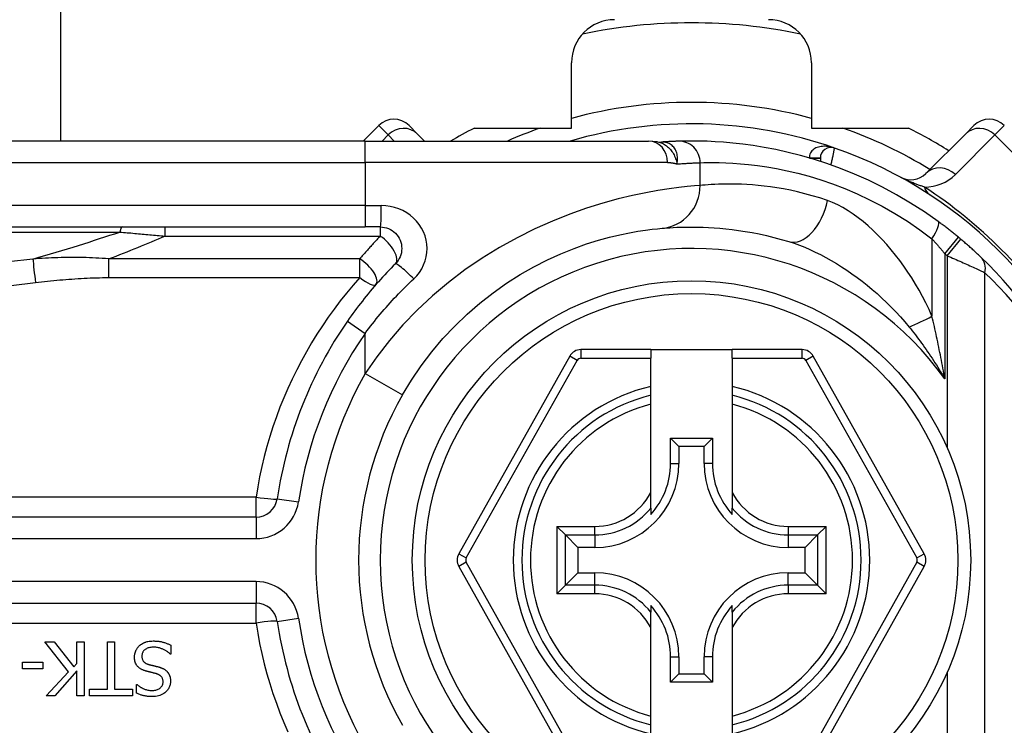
# Model space of a CAD drawing. Header units: inches. Extents: x 0 to 80.3, y -11 to 43.1.
# Tile 35 of 74: x 4.1 to 5, y 28.4 to 29. Entities that reach past the tile are written whole.
import ezdxf

# ---------------------------------------------------------------- set-up
doc = ezdxf.new("R2010")
doc.units = ezdxf.units.IN
doc.header["$MEASUREMENT"] = 0
doc.layers.add('Visible Edges(ANSI)', color=7, linetype='Continuous', lineweight=25)
doc.layers.add('Visible Tangent Edges(ANSI)', color=7, linetype='Continuous', lineweight=25)

msp = doc.modelspace()

# ---------------------------------------------------------------- linework, layer by layer
at = {"layer": 'Visible Edges(ANSI)'}
for p, q in [((4.09985, 31.95149), (4.09985, 28.90375)), ((4.56814, 28.91556), (4.56814, 28.97552)), ((4.78814, 28.97552), (4.78814, 28.91556)), ((4.3914, 28.91798), (4.37716, 28.90375)), ((4.41924, 28.91798), (4.42705, 28.91017)), ((4.92922, 28.91017), (4.93704, 28.91798)), ((4.43347, 28.90375), (4.42705, 28.91017)), ((4.47909, 28.91556), (4.56814, 28.91556)), ((4.78814, 28.91556), (4.87718, 28.91556)), ((4.92922, 28.91017), (4.89302, 28.87396)), ((4.379, 28.90375), (3.7057, 28.90375)), ((4.379, 28.90375), (4.63886, 28.90375)), ((4.64694, 28.90303), (4.63886, 28.90375)), ((4.64694, 28.90303), (4.65067, 28.90277)), ((4.65145, 28.90282), (4.65066, 28.90277)), ((4.79625, 28.88805), (4.79625, 28.88512)), ((3.7057, 28.82501), (4.379, 28.82501)), ((4.39287, 28.82501), (4.379, 28.82501)), ((4.64073, 28.71271), (4.57678, 28.71271)), ((4.64073, 28.71271), (4.64073, 28.70484)), ((4.64073, 28.71271), (4.71554, 28.71271)), ((4.77949, 28.71271), (4.71554, 28.71271)), ((4.71554, 28.70484), (4.71554, 28.71271)), ((4.56648, 28.70669), (4.46485, 28.52567)), ((4.64073, 28.67893), (4.64073, 28.70484)), ((4.71554, 28.70484), (4.71554, 28.67893)), ((4.89143, 28.52567), (4.78979, 28.70669)), ((4.64073, 28.67083), (4.64073, 28.67893)), ((4.71554, 28.67893), (4.71554, 28.67083)), ((4.64073, 28.66271), (4.64073, 28.67083)), ((4.71554, 28.67083), (4.71554, 28.66271)), ((4.64073, 28.58173), (4.64073, 28.66271)), ((4.71554, 28.66271), (4.71554, 28.58173)), ((4.65899, 28.63155), (4.69728, 28.63155)), ((4.65899, 28.63155), (4.66657, 28.62397)), ((4.65899, 28.60847), (4.65899, 28.63155)), ((4.69728, 28.63155), (4.6897, 28.62397)), ((4.69728, 28.63155), (4.69728, 28.60847)), ((4.6897, 28.62397), (4.66657, 28.62397)), ((4.66657, 28.62397), (4.66657, 28.60847)), ((4.6897, 28.60847), (4.6897, 28.62397)), ((4.64073, 28.56745), (4.64073, 28.58173)), ((4.71554, 28.58173), (4.71554, 28.56745)), ((4.64073, 28.56745), (4.64073, 28.56154)), ((4.71554, 28.56154), (4.71554, 28.56745)), ((4.27894, 28.55925), (3.50885, 28.55925)), ((4.56262, 28.54288), (4.55478, 28.55072)), ((4.80149, 28.55072), (4.79365, 28.54288)), ((4.56262, 28.54288), (4.57405, 28.53145)), ((4.79365, 28.54288), (4.78222, 28.53145)), ((4.58955, 28.53145), (4.57405, 28.53145)), ((4.57405, 28.53145), (4.57405, 28.50832)), ((4.78222, 28.53145), (4.76672, 28.53145)), ((4.78222, 28.50832), (4.78222, 28.53145)), ((4.46484, 28.51411), (4.56648, 28.33292)), ((4.78979, 28.33292), (4.89143, 28.51411)), ((4.56262, 28.49689), (4.57405, 28.50832)), ((4.57405, 28.50832), (4.58955, 28.50832)), ((4.76672, 28.50832), (4.78222, 28.50832)), ((4.79365, 28.49689), (4.78222, 28.50832)), ((4.55478, 28.48905), (4.56262, 28.49689)), ((4.79365, 28.49689), (4.80149, 28.48905)), ((3.50885, 28.48053), (4.27894, 28.48053)), ((4.64073, 28.47823), (4.64073, 28.47232)), ((4.71554, 28.47232), (4.71554, 28.47823)), ((4.64073, 28.45804), (4.64073, 28.47232)), ((4.71554, 28.47232), (4.71554, 28.45804)), ((4.64073, 28.37707), (4.64073, 28.45804)), ((4.71554, 28.45804), (4.71554, 28.37707)), ((4.10701, 28.41767), (4.08544, 28.4449)), ((4.08544, 28.4449), (4.09393, 28.4449)), ((4.09393, 28.4449), (4.11192, 28.42201)), ((4.11479, 28.4449), (4.12133, 28.4449)), ((4.11479, 28.42524), (4.11479, 28.4449)), ((4.12133, 28.4449), (4.12133, 28.39569)), ((4.14282, 28.40151), (4.14282, 28.4449)), ((4.14282, 28.4449), (4.14936, 28.4449)), ((4.14936, 28.4449), (4.14936, 28.40151)), ((4.20097, 28.44195), (4.20097, 28.43374)), ((4.20097, 28.43374), (4.20049, 28.43374)), ((4.65899, 28.40822), (4.65899, 28.4313)), ((4.66657, 28.4313), (4.66657, 28.4158)), ((4.6897, 28.4158), (4.6897, 28.4313)), ((4.69728, 28.4313), (4.69728, 28.40822)), ((4.0649, 28.42038), (4.0649, 28.42636)), ((4.0649, 28.42636), (4.08352, 28.42636)), ((4.08352, 28.42636), (4.08352, 28.42038)), ((4.11192, 28.42201), (4.11479, 28.42524)), ((4.08352, 28.42038), (4.0649, 28.42038)), ((4.08663, 28.39569), (4.10701, 28.41767)), ((4.11479, 28.4183), (4.09461, 28.39569)), ((4.11479, 28.39569), (4.11479, 28.4183)), ((4.65899, 28.40822), (4.66657, 28.4158)), ((4.66657, 28.4158), (4.6897, 28.4158)), ((4.69728, 28.40822), (4.6897, 28.4158)), ((4.16942, 28.39801), (4.16942, 28.40582)), ((4.16942, 28.40582), (4.1699, 28.40582)), ((4.69728, 28.40822), (4.65899, 28.40822)), ((4.09461, 28.39569), (4.08663, 28.39569)), ((4.12133, 28.39569), (4.11479, 28.39569)), ((4.12631, 28.39569), (4.12631, 28.40151)), ((4.12631, 28.40151), (4.14282, 28.40151)), ((4.16587, 28.39569), (4.12631, 28.39569)), ((4.14936, 28.40151), (4.16587, 28.40151)), ((4.16587, 28.40151), (4.16587, 28.39569)), ((4.64073, 28.36894), (4.64073, 28.37707)), ((4.71554, 28.37707), (4.71554, 28.36894)), ((4.64073, 28.36084), (4.64073, 28.36894)), ((4.71554, 28.36894), (4.71554, 28.36084))]:
    msp.add_line(p, q, dxfattribs=at)
at = {"layer": 'Visible Edges(ANSI)', "flags": 128}
for points in [[(4.66624, 28.90356), (4.66577, 28.90355), (4.66529, 28.90353), (4.6648, 28.90351), (4.6643, 28.9035), (4.66378, 28.90348), (4.66325, 28.90346), (4.6627, 28.90344), (4.66214, 28.90341), (4.66157, 28.90339), (4.66099, 28.90336), (4.66039, 28.90334), (4.65978, 28.90331), (4.65916, 28.90328), (4.65852, 28.90325), (4.65787, 28.90321), (4.65721, 28.90318), (4.65653, 28.90314), (4.65585, 28.9031), (4.65515, 28.90306), (4.65443, 28.90301), (4.65371, 28.90297), (4.65297, 28.90292), (4.65222, 28.90287), (4.65145, 28.90282)], [(4.9043, 28.83004), (4.89175, 28.83881), (4.87901, 28.84698), (4.86614, 28.85454), (4.85322, 28.86148), (4.84031, 28.8678), (4.82747, 28.87351), (4.81478, 28.87859), (4.8023, 28.88309), (4.79008, 28.88703), (4.77817, 28.89046), (4.76663, 28.89339), (4.7555, 28.89586), (4.74483, 28.89791), (4.73468, 28.89956), (4.72508, 28.90087), (4.71604, 28.90189), (4.70758, 28.90264), (4.69973, 28.90316), (4.69249, 28.9035), (4.6859, 28.90368), (4.67996, 28.90374), (4.6747, 28.90373), (4.67012, 28.90366), (4.66624, 28.90356)], [(4.92287, 28.81561), (4.9221, 28.81624), (4.92134, 28.81687), (4.92057, 28.8175), (4.91981, 28.81812), (4.91904, 28.81874), (4.91827, 28.81936), (4.9175, 28.81998), (4.91672, 28.82059), (4.91595, 28.8212), (4.91518, 28.82181), (4.9144, 28.82242), (4.91363, 28.82302), (4.91285, 28.82363), (4.91207, 28.82422), (4.9113, 28.82482), (4.91052, 28.82541), (4.90974, 28.826), (4.90896, 28.82659), (4.90818, 28.82717), (4.90741, 28.82775), (4.90663, 28.82833), (4.90585, 28.82891), (4.90508, 28.82948), (4.9043, 28.83004)], [(4.39287, 28.82501), (4.39479, 28.82491), (4.3967, 28.82462), (4.39857, 28.82414), (4.40038, 28.82349), (4.40212, 28.82267), (4.40378, 28.82168), (4.40533, 28.82055), (4.40677, 28.81926), (4.40806, 28.81784), (4.40921, 28.81629), (4.4102, 28.81463), (4.41102, 28.81288), (4.41168, 28.81106), (4.41216, 28.80918), (4.41246, 28.80727), (4.41256, 28.80534), (4.41246, 28.80341), (4.41218, 28.80149), (4.41171, 28.79961), (4.41106, 28.79779), (4.41023, 28.79604), (4.40924, 28.79438), (4.40808, 28.79282), (4.40679, 28.7914)], [(4.41319, 28.67121), (4.42143, 28.6848), (4.43038, 28.69796), (4.43999, 28.71064), (4.45024, 28.72276), (4.46105, 28.73428), (4.47236, 28.74516), (4.4841, 28.75536), (4.4962, 28.76483), (4.50858, 28.77352), (4.52113, 28.78141), (4.53371, 28.78853), (4.54621, 28.79488), (4.55851, 28.80048), (4.57047, 28.80533), (4.58197, 28.80945), (4.59288, 28.81286), (4.60309, 28.81566), (4.61255, 28.81793), (4.62122, 28.81972), (4.62905, 28.82111), (4.636, 28.82215), (4.64203, 28.8229), (4.64709, 28.82344), (4.65114, 28.82381)], [(4.65114, 28.82381), (4.65331, 28.82399), (4.65573, 28.82418), (4.65842, 28.82437), (4.66137, 28.82454), (4.66458, 28.8247), (4.66803, 28.82484), (4.67173, 28.82494), (4.67567, 28.825), (4.67985, 28.825), (4.68427, 28.82495), (4.68891, 28.82482), (4.69377, 28.82461), (4.69885, 28.8243), (4.70415, 28.8239), (4.70966, 28.82337), (4.71538, 28.82272), (4.72131, 28.82193), (4.72742, 28.821), (4.73372, 28.8199), (4.74019, 28.81862), (4.74681, 28.81717), (4.75358, 28.81553), (4.76048, 28.81368), (4.76749, 28.81163)], [(4.94336, 28.79738), (4.94284, 28.79788), (4.94229, 28.79841), (4.9417, 28.79896), (4.94108, 28.79955), (4.94043, 28.80015), (4.93976, 28.80078), (4.93906, 28.80143), (4.93835, 28.80209), (4.93761, 28.80277), (4.93685, 28.80346), (4.93608, 28.80416), (4.93529, 28.80487), (4.93449, 28.8056), (4.93368, 28.80632), (4.93285, 28.80706), (4.93201, 28.8078), (4.93117, 28.80854), (4.93031, 28.80929), (4.92945, 28.81004), (4.92858, 28.81079), (4.9277, 28.81154), (4.92682, 28.81229), (4.92594, 28.81304), (4.92505, 28.81379)], [(4.40679, 28.7914), (4.40478, 28.78938), (4.40279, 28.78734), (4.40081, 28.78529), (4.39885, 28.78322), (4.3969, 28.78114), (4.39496, 28.77904), (4.39304, 28.77692), (4.39113, 28.77479), (4.38924, 28.77265), (4.38737, 28.77049), (4.38551, 28.76831), (4.38366, 28.76612), (4.38183, 28.76392), (4.38002, 28.7617), (4.37822, 28.75947), (4.37644, 28.75722), (4.37468, 28.75497), (4.37293, 28.75269), (4.37121, 28.75041), (4.3695, 28.74811), (4.3678, 28.74581), (4.36613, 28.74349), (4.36447, 28.74116), (4.36283, 28.73881)], [(4.16751, 28.43087), (4.16752, 28.43136), (4.16754, 28.43184), (4.16758, 28.43233), (4.16764, 28.43281), (4.16772, 28.43329), (4.16781, 28.43376), (4.16791, 28.43424), (4.16804, 28.4347), (4.16817, 28.43517), (4.16833, 28.43563), (4.16849, 28.43609), (4.16868, 28.43655), (4.16887, 28.437), (4.16908, 28.43744), (4.16931, 28.43787), (4.16955, 28.43829), (4.1698, 28.43871), (4.17007, 28.43911), (4.17035, 28.43951), (4.17065, 28.43989), (4.17096, 28.44027), (4.17129, 28.44063), (4.17162, 28.44098), (4.17198, 28.44132)], [(4.17198, 28.44132), (4.17228, 28.44158), (4.17258, 28.44184), (4.17289, 28.44209), (4.1732, 28.44234), (4.17352, 28.44257), (4.17385, 28.4428), (4.17418, 28.44302), (4.17451, 28.44323), (4.17485, 28.44344), (4.17519, 28.44363), (4.17554, 28.44382), (4.1759, 28.444), (4.17626, 28.44417), (4.17662, 28.44434), (4.17699, 28.44449), (4.17736, 28.44464), (4.17781, 28.44481), (4.17838, 28.44499), (4.17908, 28.44518), (4.17992, 28.44536), (4.1809, 28.44553), (4.18204, 28.44566), (4.18334, 28.44575), (4.18482, 28.44578)], [(4.1853, 28.44012), (4.1844, 28.4401), (4.1835, 28.44005), (4.1826, 28.43996), (4.1817, 28.43982), (4.18082, 28.43963), (4.17996, 28.43938), (4.17916, 28.43908), (4.17846, 28.43875), (4.17786, 28.43841), (4.17735, 28.43806), (4.17691, 28.43771), (4.17653, 28.43736), (4.17618, 28.437), (4.17586, 28.43662), (4.17557, 28.43621), (4.1753, 28.43579), (4.17507, 28.43534), (4.17486, 28.43488), (4.17469, 28.4344), (4.17456, 28.43391), (4.17445, 28.43342), (4.17438, 28.43292), (4.17434, 28.43241), (4.17433, 28.4319)], [(4.18482, 28.44578), (4.18551, 28.44578), (4.18621, 28.44576), (4.18691, 28.44574), (4.18762, 28.4457), (4.18833, 28.44565), (4.18904, 28.44558), (4.18975, 28.4455), (4.19046, 28.44541), (4.19116, 28.4453), (4.19186, 28.44517), (4.19255, 28.44502), (4.19322, 28.44486), (4.19389, 28.44467), (4.19455, 28.44447), (4.19521, 28.44426), (4.19586, 28.44404), (4.19651, 28.44381), (4.19716, 28.44358), (4.19781, 28.44333), (4.19845, 28.44307), (4.19909, 28.44281), (4.19972, 28.44253), (4.20035, 28.44225), (4.20097, 28.44195)], [(4.20049, 28.43374), (4.20002, 28.43417), (4.19954, 28.43459), (4.19905, 28.43499), (4.19855, 28.43538), (4.19804, 28.43575), (4.19752, 28.43611), (4.197, 28.43646), (4.19646, 28.43679), (4.19592, 28.43711), (4.19536, 28.43742), (4.1948, 28.43771), (4.19423, 28.43798), (4.19365, 28.43824), (4.19305, 28.43849), (4.19243, 28.43874), (4.19177, 28.43897), (4.19107, 28.4392), (4.19033, 28.43942), (4.18956, 28.43961), (4.18876, 28.43978), (4.18793, 28.43992), (4.18708, 28.44003), (4.1862, 28.4401), (4.1853, 28.44012)], [(4.17728, 28.41846), (4.17675, 28.41863), (4.17623, 28.41881), (4.17571, 28.41901), (4.1752, 28.41922), (4.17469, 28.41944), (4.17419, 28.41969), (4.17369, 28.41994), (4.17321, 28.42022), (4.17274, 28.42051), (4.17229, 28.42082), (4.17185, 28.42115), (4.17139, 28.42152), (4.17091, 28.42197), (4.17041, 28.42249), (4.16991, 28.42309), (4.16942, 28.42379), (4.16895, 28.42457), (4.16855, 28.42541), (4.16822, 28.42628), (4.16795, 28.42717), (4.16775, 28.42808), (4.16761, 28.429), (4.16753, 28.42993), (4.16751, 28.43087)], [(4.17433, 28.4319), (4.17435, 28.43129), (4.1744, 28.43067), (4.17449, 28.43006), (4.17463, 28.42946), (4.17481, 28.42887), (4.17505, 28.42831), (4.1753, 28.42782), (4.17557, 28.4274), (4.17585, 28.42704), (4.17611, 28.42674), (4.17636, 28.42649), (4.17662, 28.42626), (4.1769, 28.42603), (4.17718, 28.42583), (4.17747, 28.42563), (4.17777, 28.42545), (4.17808, 28.42528), (4.1784, 28.42512), (4.17872, 28.42497), (4.17905, 28.42483), (4.17938, 28.4247), (4.17972, 28.42458), (4.18005, 28.42447), (4.18039, 28.42437)], [(4.18039, 28.42437), (4.18076, 28.42426), (4.18111, 28.42417), (4.18144, 28.42408), (4.18175, 28.424), (4.18205, 28.42392), (4.18234, 28.42384), (4.18262, 28.42377), (4.1829, 28.4237), (4.18318, 28.42363), (4.18346, 28.42356), (4.18375, 28.42349), (4.18404, 28.42342), (4.18435, 28.42335), (4.18466, 28.42327), (4.185, 28.42319), (4.18536, 28.4231), (4.18574, 28.42301), (4.18614, 28.42291), (4.18658, 28.42281), (4.18704, 28.42269), (4.18754, 28.42257), (4.18808, 28.42244), (4.18866, 28.42229), (4.18928, 28.42213)], [(4.18928, 28.42213), (4.18957, 28.42205), (4.18986, 28.42197), (4.19015, 28.42189), (4.19043, 28.4218), (4.19072, 28.42171), (4.191, 28.42162), (4.19129, 28.42152), (4.19157, 28.42142), (4.19185, 28.42131), (4.19213, 28.42121), (4.19241, 28.42109), (4.19269, 28.42098), (4.19296, 28.42086), (4.19323, 28.42074), (4.1935, 28.42061), (4.19377, 28.42048), (4.19405, 28.42033), (4.1944, 28.42014), (4.19481, 28.4199), (4.19527, 28.41961), (4.19577, 28.41925), (4.1963, 28.41883), (4.19685, 28.41835), (4.19742, 28.41779)], [(4.18737, 28.41587), (4.18691, 28.41599), (4.18646, 28.41611), (4.18601, 28.41623), (4.18556, 28.41634), (4.18512, 28.41646), (4.18467, 28.41657), (4.18423, 28.41667), (4.1838, 28.41678), (4.18337, 28.41689), (4.18294, 28.41699), (4.18251, 28.41709), (4.18209, 28.4172), (4.18167, 28.4173), (4.18125, 28.4174), (4.18084, 28.4175), (4.18043, 28.41761), (4.18002, 28.41771), (4.17962, 28.41781), (4.17922, 28.41792), (4.17883, 28.41802), (4.17843, 28.41813), (4.17805, 28.41824), (4.17766, 28.41835), (4.17728, 28.41846)], [(4.19379, 28.40821), (4.19378, 28.40881), (4.19373, 28.4094), (4.19364, 28.40999), (4.19351, 28.41057), (4.19333, 28.41114), (4.19311, 28.41169), (4.19286, 28.41217), (4.19259, 28.4126), (4.19232, 28.41297), (4.19204, 28.41329), (4.19177, 28.41356), (4.19148, 28.41382), (4.19119, 28.41407), (4.19088, 28.4143), (4.19056, 28.41451), (4.19023, 28.41471), (4.1899, 28.4149), (4.18955, 28.41507), (4.1892, 28.41524), (4.18884, 28.41539), (4.18848, 28.41552), (4.18811, 28.41565), (4.18774, 28.41577), (4.18737, 28.41587)], [(4.19742, 28.41779), (4.19762, 28.41756), (4.19782, 28.41734), (4.198, 28.4171), (4.19818, 28.41687), (4.19836, 28.41663), (4.19853, 28.41639), (4.19869, 28.41614), (4.19884, 28.41589), (4.19899, 28.41563), (4.19913, 28.41537), (4.19927, 28.41511), (4.1994, 28.41484), (4.19952, 28.41457), (4.19964, 28.4143), (4.19975, 28.41402), (4.19986, 28.41371), (4.19999, 28.41334), (4.20012, 28.41291), (4.20024, 28.41242), (4.20036, 28.41185), (4.20046, 28.41122), (4.20054, 28.41052), (4.20059, 28.40974), (4.20061, 28.40889)], [(4.1699, 28.40582), (4.17026, 28.4055), (4.17064, 28.40519), (4.17102, 28.40489), (4.17141, 28.4046), (4.17181, 28.40432), (4.17221, 28.40405), (4.17262, 28.40378), (4.17304, 28.40353), (4.17347, 28.40329), (4.17389, 28.40305), (4.17433, 28.40283), (4.17476, 28.40261), (4.1752, 28.4024), (4.17565, 28.4022), (4.17614, 28.40198), (4.17672, 28.40175), (4.17739, 28.4015), (4.17815, 28.40126), (4.17898, 28.40104), (4.17989, 28.40084), (4.18081, 28.40068), (4.18174, 28.40057), (4.18268, 28.4005), (4.18362, 28.40048)], [(4.18362, 28.40048), (4.18447, 28.4005), (4.18533, 28.40056), (4.18618, 28.40067), (4.18701, 28.40083), (4.18784, 28.40104), (4.18864, 28.40132), (4.18939, 28.40164), (4.19005, 28.40199), (4.19061, 28.40235), (4.1911, 28.4027), (4.1915, 28.40304), (4.19184, 28.40336), (4.19215, 28.40369), (4.19243, 28.40403), (4.19269, 28.40439), (4.19292, 28.40477), (4.19313, 28.40517), (4.19331, 28.40558), (4.19346, 28.406), (4.19358, 28.40643), (4.19368, 28.40687), (4.19374, 28.40732), (4.19378, 28.40776), (4.19379, 28.40821)], [(4.20061, 28.40889), (4.20059, 28.40809), (4.20052, 28.40729), (4.20041, 28.40651), (4.20025, 28.40573), (4.20004, 28.40496), (4.19979, 28.40421), (4.19948, 28.40346), (4.19912, 28.40275), (4.19872, 28.40206), (4.19827, 28.40139), (4.19779, 28.40076), (4.19727, 28.40015), (4.1967, 28.39956), (4.19604, 28.39894), (4.19525, 28.39829), (4.19435, 28.39764), (4.19331, 28.39701), (4.19213, 28.39641), (4.19085, 28.3959), (4.18954, 28.39549), (4.18819, 28.39518), (4.18682, 28.39497), (4.18544, 28.39485), (4.18406, 28.39481)], [(4.18406, 28.39481), (4.18349, 28.39482), (4.18292, 28.39483), (4.18236, 28.39485), (4.18179, 28.39488), (4.18122, 28.39491), (4.18066, 28.39496), (4.18009, 28.39501), (4.17953, 28.39508), (4.17896, 28.39515), (4.1784, 28.39523), (4.17784, 28.39532), (4.17728, 28.39542), (4.17673, 28.39553), (4.17617, 28.39565), (4.1756, 28.39578), (4.17499, 28.39594), (4.17437, 28.39611), (4.17371, 28.3963), (4.17304, 28.39652), (4.17234, 28.39676), (4.17163, 28.39703), (4.17091, 28.39733), (4.17017, 28.39765), (4.16942, 28.39801)]]:
    msp.add_lwpolyline(points, dxfattribs=at)
at = {"layer": 'Visible Edges(ANSI)'}
msp.add_circle((4.67814, 28.51989), 0.25591, dxfattribs=at)
for centre, radius, start, end in [((4.60751, 28.97552), 0.03937, 90, 180), ((4.67814, 28.51989), 0.49213, 78.27724, 101.72276), ((4.74877, 28.97552), 0.03937, 0, 90), ((4.40532, 28.90406), 0.01969, 45, 135), ((4.67814, 28.51989), 0.39961, 70.83542, 106.1388), ((4.95096, 28.90406), 0.01969, 45, 135), ((4.67814, 28.51989), 0.44291, 116.70485, 119.92643), ((4.67814, 28.51989), 0.44291, 57.83959, 63.29515), ((4.80609, 28.88805), 0.00984, 70.83542, 180), ((4.67814, 28.51989), 0.39961, 16.35177, 70.83542), ((4.8791, 28.88788), 0.01969, 241.3611, 315), ((4.67814, 28.51989), 0.38386, 49.96591, 50.39026), ((4.67814, 28.51989), 0.38386, 313.70441, 46.29559), ((4.67814, 28.51989), 0.38386, 145.22676, 171.58673), ((4.57678, 28.7009), 0.01181, 90, 150.68681), ((4.77949, 28.7009), 0.01181, 29.31319, 90), ((4.67814, 28.51989), 0.30512, 150.26789, 209.73211), ((4.67814, 28.51989), 0.15551, 103.91643, 256.08357), ((4.67814, 28.51989), 0.15551, 283.91643, 76.08357), ((4.58955, 28.60847), 0.07702, 270, 0), ((4.58955, 28.60847), 0.06944, 317.48259, 0), ((4.76672, 28.60847), 0.07702, 180, 270), ((4.76672, 28.60847), 0.06944, 180, 222.51741), ((4.27894, 28.57893), 0.01969, 270, 351.58673), ((4.47514, 28.51988), 0.01181, 150.68681, 209.29123), ((4.88113, 28.51988), 0.01181, 330.70877, 29.31319), ((4.58955, 28.4313), 0.07702, 0, 90), ((4.76672, 28.4313), 0.07702, 90, 180), ((4.27894, 28.46084), 0.01969, 8.41327, 90), ((4.58955, 28.4313), 0.06944, 0, 42.51741), ((4.76672, 28.4313), 0.06944, 137.48259, 180), ((4.67814, 28.51989), 0.38386, 188.41327, 214.77324), ((4.67814, 28.51989), 0.39961, 253.8612, 343.64823)]:
    msp.add_arc(centre, radius, start, end, dxfattribs=at)
at = {"layer": 'Visible Tangent Edges(ANSI)'}
for p, q in [((4.40008, 28.9093), (4.3914, 28.91798)), ((4.96488, 28.91798), (4.95619, 28.9093)), ((4.39452, 28.90375), (4.40008, 28.9093)), ((4.40008, 28.9093), (4.40563, 28.90375)), ((4.91999, 28.87309), (4.95619, 28.9093)), ((4.95619, 28.9093), (5.06755, 28.79794)), ((4.379, 28.88406), (4.379, 28.90375)), ((4.65165, 28.90282), (4.65145, 28.90282)), ((3.7057, 28.88406), (4.379, 28.88406)), ((4.65619, 28.88406), (4.379, 28.88406)), ((4.379, 28.88406), (4.379, 28.84469)), ((4.68604, 28.86302), (4.68604, 28.88389)), ((4.7864, 28.88816), (4.79625, 28.88811)), ((4.79625, 28.88805), (4.78678, 28.88805)), ((4.379, 28.84469), (3.7057, 28.84469)), ((4.379, 28.84469), (4.379, 28.82501)), ((4.379, 28.84469), (4.3938, 28.84469)), ((3.70337, 28.82041), (4.15408, 28.82041)), ((4.19541, 28.82501), (4.19541, 28.81666)), ((4.39287, 28.82501), (4.39287, 28.81666)), ((4.19541, 28.81666), (4.39287, 28.81666)), ((4.89857, 28.81414), (4.89857, 28.74326)), ((4.91032, 28.80045), (4.92287, 28.81561)), ((4.91239, 28.79872), (4.92505, 28.81379)), ((4.91032, 28.80045), (4.91032, 28.68591)), ((4.14379, 28.79578), (4.14379, 28.77868)), ((4.3741, 28.79578), (4.14379, 28.79578)), ((4.3741, 28.77868), (4.3741, 28.79578)), ((4.91239, 28.79872), (4.91239, 28.62291)), ((4.94713, 28.25662), (4.94713, 28.78315)), ((4.14379, 28.77868), (4.3741, 28.77868)), ((4.36283, 28.73881), (4.379, 28.72759)), ((4.379, 28.69073), (4.379, 28.72759)), ((4.57678, 28.71271), (4.57678, 28.70484)), ((4.77949, 28.70484), (4.77949, 28.71271)), ((4.47171, 28.52181), (4.57335, 28.70283)), ((4.57335, 28.70283), (4.56648, 28.70669)), ((4.57678, 28.70484), (4.64073, 28.70484)), ((4.71554, 28.70484), (4.77949, 28.70484)), ((4.78979, 28.70669), (4.78292, 28.70283)), ((4.78292, 28.70283), (4.88456, 28.52181)), ((4.379, 28.69073), (4.41319, 28.67121)), ((4.65899, 28.60847), (4.66657, 28.60847)), ((4.69728, 28.60847), (4.6897, 28.60847)), ((4.27894, 28.57754), (3.50885, 28.57754)), ((4.27894, 28.55925), (4.27894, 28.57754)), ((4.29841, 28.57605), (4.31788, 28.57317)), ((4.27894, 28.55925), (4.27894, 28.53956)), ((4.55478, 28.55072), (4.58955, 28.55072)), ((4.55478, 28.55072), (4.55478, 28.48905)), ((4.58955, 28.54288), (4.58955, 28.55072)), ((4.76672, 28.55072), (4.80149, 28.55072)), ((4.76672, 28.55072), (4.76672, 28.54288)), ((4.80149, 28.48905), (4.80149, 28.55072)), ((3.50885, 28.53956), (4.27894, 28.53956)), ((4.56262, 28.54288), (4.58955, 28.54288)), ((4.56262, 28.49689), (4.56262, 28.54288)), ((4.58955, 28.54288), (4.58955, 28.53145)), ((4.76672, 28.54288), (4.79365, 28.54288)), ((4.76672, 28.54288), (4.76672, 28.53145)), ((4.79365, 28.54288), (4.79365, 28.49689)), ((4.46485, 28.52567), (4.47171, 28.52181)), ((4.88456, 28.52181), (4.89143, 28.52567)), ((4.47171, 28.51796), (4.46484, 28.51411)), ((4.57335, 28.33677), (4.47171, 28.51796)), ((4.88456, 28.51796), (4.78292, 28.33677)), ((4.89143, 28.51411), (4.88456, 28.51796)), ((4.58955, 28.49689), (4.58955, 28.50832)), ((4.76672, 28.49689), (4.76672, 28.50832)), ((4.27894, 28.50021), (3.50885, 28.50021)), ((4.27894, 28.50021), (4.27894, 28.48053)), ((4.58955, 28.49689), (4.56262, 28.49689)), ((4.58955, 28.48905), (4.58955, 28.49689)), ((4.76672, 28.49689), (4.76672, 28.48905)), ((4.79365, 28.49689), (4.76672, 28.49689)), ((4.58955, 28.48905), (4.55478, 28.48905)), ((4.80149, 28.48905), (4.76672, 28.48905)), ((4.27894, 28.46223), (4.27894, 28.48053)), ((4.29841, 28.46372), (4.31788, 28.4666)), ((3.50885, 28.46223), (4.27894, 28.46223)), ((4.65899, 28.4313), (4.66657, 28.4313)), ((4.69728, 28.4313), (4.6897, 28.4313)), ((4.91239, 28.41686), (4.91239, 28.24105))]:
    msp.add_line(p, q, dxfattribs=at)
at = {"layer": 'Visible Tangent Edges(ANSI)', "flags": 128}
for points in [[(4.64694, 28.90303), (4.64806, 28.9028), (4.64915, 28.90249), (4.65023, 28.90213), (4.6513, 28.90169), (4.65234, 28.90119), (4.65336, 28.90063), (4.65434, 28.90001), (4.6553, 28.89933), (4.65622, 28.89859), (4.65711, 28.89781), (4.65796, 28.89696), (4.65877, 28.89608), (4.65953, 28.89514), (4.66025, 28.89416), (4.66092, 28.89314), (4.66155, 28.89209), (4.66212, 28.891), (4.66264, 28.88989), (4.66312, 28.88874), (4.66355, 28.88758), (4.66394, 28.88639), (4.66428, 28.88518), (4.66457, 28.88396), (4.66482, 28.88272)], [(4.66482, 28.88272), (4.6651, 28.88406), (4.66529, 28.88539), (4.66538, 28.8867), (4.66539, 28.888), (4.6653, 28.88927), (4.66514, 28.89052), (4.66489, 28.89174), (4.66456, 28.89291), (4.66415, 28.89404), (4.66367, 28.89512), (4.66311, 28.89615), (4.6625, 28.89711), (4.66182, 28.89802), (4.66109, 28.89885), (4.6603, 28.89962), (4.65946, 28.9003), (4.65858, 28.90092), (4.65767, 28.90144), (4.65672, 28.90189), (4.65574, 28.90225), (4.65474, 28.90253), (4.65372, 28.90271), (4.65269, 28.90281), (4.65165, 28.90282)], [(4.80932, 28.89735), (4.80812, 28.89774), (4.80689, 28.89808), (4.80566, 28.89836), (4.80441, 28.89859), (4.80315, 28.89877), (4.8019, 28.89888), (4.80065, 28.89894), (4.7994, 28.89893), (4.79815, 28.89885), (4.79692, 28.89871), (4.7957, 28.8985), (4.79451, 28.89821), (4.79336, 28.89785), (4.79224, 28.8974), (4.79117, 28.89687), (4.79017, 28.89624), (4.78924, 28.89553), (4.78841, 28.89472), (4.78769, 28.89382), (4.7871, 28.89283), (4.78667, 28.89175), (4.7864, 28.8906), (4.78631, 28.8894), (4.7864, 28.88816)], [(4.80609, 28.88179), (4.8063, 28.88278), (4.8065, 28.88376), (4.80671, 28.88474), (4.80691, 28.88571), (4.80711, 28.88666), (4.80731, 28.88759), (4.8075, 28.88851), (4.80768, 28.88939), (4.80786, 28.89025), (4.80803, 28.89108), (4.80819, 28.89187), (4.80835, 28.89262), (4.8085, 28.89333), (4.80863, 28.89399), (4.80876, 28.8946), (4.80887, 28.89516), (4.80897, 28.89566), (4.80906, 28.8961), (4.80914, 28.89647), (4.80921, 28.89678), (4.80926, 28.89703), (4.80929, 28.8972), (4.80931, 28.89731), (4.80932, 28.89735)], [(4.65619, 28.88406), (4.65657, 28.88406), (4.65695, 28.88405), (4.65733, 28.88404), (4.65771, 28.88402), (4.65808, 28.884), (4.65845, 28.88398), (4.65882, 28.88395), (4.65919, 28.88391), (4.65956, 28.88388), (4.65993, 28.88383), (4.66029, 28.88378), (4.66065, 28.88373), (4.66101, 28.88367), (4.66137, 28.88361), (4.66172, 28.88354), (4.66207, 28.88347), (4.66242, 28.8834), (4.66277, 28.88331), (4.66312, 28.88323), (4.66346, 28.88314), (4.66381, 28.88304), (4.66415, 28.88294), (4.66449, 28.88283), (4.66482, 28.88272)], [(4.66482, 28.88272), (4.66596, 28.88281), (4.66708, 28.8829), (4.66818, 28.88298), (4.66925, 28.88306), (4.6703, 28.88313), (4.67133, 28.8832), (4.67234, 28.88326), (4.67333, 28.88332), (4.67429, 28.88338), (4.67523, 28.88343), (4.67615, 28.88348), (4.67705, 28.88353), (4.67792, 28.88357), (4.67878, 28.88361), (4.6796, 28.88365), (4.68041, 28.88369), (4.6812, 28.88372), (4.68196, 28.88375), (4.68269, 28.88378), (4.68341, 28.8838), (4.6841, 28.88383), (4.68477, 28.88385), (4.68542, 28.88387), (4.68604, 28.88389)], [(4.68604, 28.88389), (4.68951, 28.88398), (4.69359, 28.88405), (4.69829, 28.88406), (4.70359, 28.884), (4.70948, 28.88382), (4.71594, 28.88351), (4.72295, 28.88301), (4.7305, 28.8823), (4.73857, 28.88133), (4.74714, 28.88009), (4.7562, 28.87852), (4.76573, 28.87658), (4.77566, 28.87423), (4.78597, 28.87145), (4.7966, 28.86821), (4.80751, 28.86446), (4.81865, 28.8602), (4.82998, 28.85537), (4.84144, 28.84996), (4.85297, 28.84396), (4.86451, 28.83737), (4.87599, 28.8302), (4.88737, 28.82246), (4.89857, 28.81414)], [(4.80277, 28.84927), (4.79573, 28.85159), (4.78881, 28.85368), (4.78202, 28.85553), (4.77538, 28.85717), (4.76889, 28.85861), (4.76257, 28.85985), (4.75643, 28.86091), (4.75049, 28.8618), (4.74475, 28.86253), (4.73922, 28.86312), (4.73391, 28.86358), (4.72881, 28.86393), (4.72393, 28.86416), (4.71927, 28.86431), (4.71484, 28.86437), (4.71065, 28.86436), (4.70669, 28.8643), (4.70298, 28.86419), (4.69952, 28.86404), (4.6963, 28.86386), (4.69334, 28.86366), (4.69065, 28.86345), (4.68821, 28.86323), (4.68604, 28.86302)], [(4.8917, 28.86157), (4.89097, 28.86181), (4.89023, 28.86206), (4.88948, 28.86232), (4.88872, 28.86259), (4.88795, 28.86286), (4.88716, 28.86314), (4.88637, 28.86343), (4.88557, 28.86373), (4.88476, 28.86403), (4.88394, 28.86434), (4.8831, 28.86466), (4.88226, 28.86499), (4.8814, 28.86533), (4.88052, 28.86568), (4.87963, 28.86604), (4.87873, 28.86642), (4.8778, 28.86681), (4.87684, 28.86722), (4.87586, 28.86764), (4.87485, 28.86809), (4.87379, 28.86857), (4.87266, 28.8691), (4.87141, 28.8697), (4.86966, 28.8706)], [(4.68604, 28.86302), (4.68081, 28.8626), (4.67428, 28.862), (4.6665, 28.86115), (4.65753, 28.85998), (4.64743, 28.85841), (4.63625, 28.85639), (4.62404, 28.85382), (4.61086, 28.85066), (4.59678, 28.84681), (4.58194, 28.84216), (4.56651, 28.83668), (4.55065, 28.83037), (4.53452, 28.8232), (4.51828, 28.81516), (4.50209, 28.80624), (4.48612, 28.79643), (4.47051, 28.78574), (4.45536, 28.77423), (4.44076, 28.76194), (4.42681, 28.74893), (4.41359, 28.73525), (4.40118, 28.72094), (4.38963, 28.70608), (4.379, 28.69073)], [(4.89857, 28.74326), (4.89586, 28.74943), (4.89299, 28.75544), (4.88997, 28.76132), (4.8868, 28.76709), (4.8835, 28.77276), (4.88007, 28.77832), (4.87651, 28.78376), (4.87284, 28.78907), (4.86906, 28.79424), (4.86518, 28.79928), (4.86119, 28.80417), (4.85711, 28.8089), (4.85294, 28.81346), (4.84869, 28.81786), (4.84436, 28.82207), (4.83997, 28.82609), (4.8355, 28.8299), (4.83097, 28.83348), (4.82637, 28.83683), (4.82171, 28.83992), (4.81701, 28.84275), (4.81227, 28.84526), (4.80752, 28.84745), (4.80277, 28.84927)], [(4.42348, 28.77747), (4.42624, 28.78033), (4.4287, 28.78343), (4.43083, 28.78676), (4.43259, 28.79026), (4.43398, 28.79391), (4.43498, 28.79767), (4.43559, 28.8015), (4.43579, 28.80535), (4.43557, 28.80921), (4.43494, 28.81304), (4.43392, 28.81679), (4.43252, 28.82044), (4.43075, 28.82394), (4.42864, 28.82727), (4.4262, 28.83037), (4.42344, 28.83321), (4.42038, 28.83577), (4.41707, 28.83805), (4.41353, 28.84001), (4.40981, 28.84166), (4.40594, 28.84296), (4.40196, 28.84391), (4.3979, 28.84449), (4.3938, 28.84469)], [(4.15408, 28.82041), (4.15579, 28.82026), (4.15749, 28.82011), (4.1592, 28.81996), (4.16091, 28.81981), (4.16262, 28.81966), (4.16433, 28.81951), (4.16605, 28.81935), (4.16776, 28.8192), (4.16948, 28.81904), (4.1712, 28.81889), (4.17293, 28.81873), (4.17465, 28.81858), (4.17637, 28.81842), (4.1781, 28.81826), (4.17983, 28.81811), (4.18156, 28.81795), (4.18329, 28.81779), (4.18502, 28.81763), (4.18675, 28.81747), (4.18848, 28.81731), (4.19021, 28.81715), (4.19195, 28.81699), (4.19368, 28.81682), (4.19541, 28.81666)], [(4.39287, 28.81666), (4.39207, 28.81582), (4.39126, 28.81498), (4.39046, 28.81414), (4.38966, 28.81329), (4.38887, 28.81244), (4.38807, 28.81159), (4.38728, 28.81073), (4.38648, 28.80987), (4.38569, 28.80901), (4.38491, 28.80815), (4.38412, 28.80728), (4.38334, 28.80641), (4.38256, 28.80554), (4.38178, 28.80467), (4.381, 28.80379), (4.38023, 28.80291), (4.37945, 28.80203), (4.37868, 28.80114), (4.37791, 28.80026), (4.37715, 28.79937), (4.37638, 28.79847), (4.37562, 28.79758), (4.37486, 28.79668), (4.3741, 28.79578)], [(4.76749, 28.81163), (4.77225, 28.81008), (4.77705, 28.80835), (4.78189, 28.80643), (4.78675, 28.80434), (4.79161, 28.80208), (4.79646, 28.79968), (4.8013, 28.79713), (4.80612, 28.79442), (4.81092, 28.79158), (4.81571, 28.78859), (4.82048, 28.78546), (4.82521, 28.7822), (4.8299, 28.77881), (4.83456, 28.77529), (4.83917, 28.77164), (4.84372, 28.76786), (4.84822, 28.76396), (4.85265, 28.75994), (4.85702, 28.75581), (4.8613, 28.75156), (4.8655, 28.74721), (4.8696, 28.74275), (4.87364, 28.73815), (4.87761, 28.73339)], [(4.89857, 28.81414), (4.89907, 28.8136), (4.89956, 28.81306), (4.90005, 28.81251), (4.90054, 28.81197), (4.90103, 28.81142), (4.90152, 28.81086), (4.90201, 28.8103), (4.90251, 28.80975), (4.903, 28.80918), (4.90349, 28.80862), (4.90398, 28.80805), (4.90447, 28.80748), (4.90496, 28.80691), (4.90545, 28.80633), (4.90594, 28.80575), (4.90643, 28.80517), (4.90692, 28.80459), (4.90741, 28.804), (4.90789, 28.80342), (4.90838, 28.80283), (4.90887, 28.80224), (4.90935, 28.80164), (4.90983, 28.80105), (4.91032, 28.80045)], [(4.07448, 28.79569), (4.05209, 28.793)], [(4.14379, 28.79578), (4.14086, 28.79602), (4.13793, 28.79624), (4.13501, 28.79643), (4.13209, 28.79659), (4.12917, 28.79672), (4.12626, 28.79684), (4.12336, 28.79693), (4.12045, 28.79699), (4.11755, 28.79704), (4.11466, 28.79706), (4.11176, 28.79707), (4.10888, 28.79706), (4.10599, 28.79703), (4.10311, 28.79698), (4.10023, 28.79692), (4.09736, 28.79684), (4.09449, 28.79675), (4.09162, 28.79664), (4.08876, 28.79651), (4.08589, 28.79638), (4.08304, 28.79622), (4.08018, 28.79606), (4.07733, 28.79588), (4.07448, 28.79569)], [(4.91239, 28.79872), (4.91407, 28.79801), (4.91575, 28.7973), (4.91742, 28.79659), (4.91909, 28.79587), (4.92074, 28.79516), (4.92237, 28.79445), (4.924, 28.79374), (4.9256, 28.79303), (4.92719, 28.79233), (4.92876, 28.79164), (4.9303, 28.79094), (4.93182, 28.79026), (4.93332, 28.78958), (4.93478, 28.78892), (4.93622, 28.78826), (4.93761, 28.78762), (4.93898, 28.78699), (4.9403, 28.78637), (4.94157, 28.78578), (4.9428, 28.7852), (4.94397, 28.78465), (4.94509, 28.78412), (4.94614, 28.78362), (4.94713, 28.78315)], [(4.05441, 28.77156), (4.07681, 28.77417)], [(4.07681, 28.77417), (4.07958, 28.77449), (4.08236, 28.7748), (4.08514, 28.7751), (4.08793, 28.7754), (4.09071, 28.77568), (4.09349, 28.77595), (4.09628, 28.77622), (4.09907, 28.77647), (4.10185, 28.77671), (4.10464, 28.77694), (4.10743, 28.77716), (4.11022, 28.77737), (4.11302, 28.77756), (4.11581, 28.77774), (4.1186, 28.77791), (4.1214, 28.77806), (4.1242, 28.7782), (4.12699, 28.77832), (4.12979, 28.77843), (4.13259, 28.77852), (4.13539, 28.77859), (4.13819, 28.77864), (4.14099, 28.77867), (4.14379, 28.77868)], [(4.3741, 28.77868), (4.36797, 28.77168), (4.36201, 28.76454), (4.35621, 28.75725), (4.35059, 28.74983), (4.34513, 28.74226), (4.33986, 28.73456), (4.33476, 28.72674), (4.32986, 28.71878), (4.32513, 28.7107), (4.3206, 28.7025), (4.31626, 28.69418), (4.31212, 28.68575), (4.30818, 28.67721), (4.30445, 28.66857), (4.30092, 28.65982), (4.2976, 28.65098), (4.29449, 28.64205), (4.2916, 28.63304), (4.28893, 28.62395), (4.28648, 28.61479), (4.28425, 28.60556), (4.28225, 28.59627), (4.28048, 28.58693), (4.27894, 28.57754)], [(4.379, 28.72759), (4.38066, 28.72981), (4.38234, 28.73202), (4.38403, 28.73422), (4.38574, 28.73641), (4.38748, 28.73859), (4.38923, 28.74076), (4.39099, 28.74291), (4.39278, 28.74505), (4.39458, 28.74718), (4.39639, 28.7493), (4.39823, 28.7514), (4.40008, 28.75349), (4.40195, 28.75557), (4.40383, 28.75763), (4.40573, 28.75968), (4.40764, 28.76172), (4.40957, 28.76374), (4.41152, 28.76575), (4.41348, 28.76774), (4.41545, 28.76972), (4.41744, 28.77168), (4.41944, 28.77363), (4.42145, 28.77556), (4.42348, 28.77747)], [(4.91032, 28.68591), (4.90989, 28.68835), (4.90946, 28.69079), (4.90902, 28.69323), (4.90858, 28.69566), (4.90813, 28.69809), (4.90767, 28.70052), (4.90721, 28.70294), (4.90675, 28.70535), (4.90627, 28.70776), (4.9058, 28.71017), (4.90531, 28.71257), (4.90483, 28.71497), (4.90433, 28.71736), (4.90383, 28.71975), (4.90333, 28.72213), (4.90282, 28.7245), (4.90231, 28.72687), (4.90179, 28.72923), (4.90127, 28.73159), (4.90074, 28.73393), (4.9002, 28.73628), (4.89967, 28.73861), (4.89912, 28.74094), (4.89857, 28.74326)], [(4.87761, 28.73339), (4.87906, 28.73159), (4.8805, 28.72978), (4.88194, 28.72796), (4.88337, 28.72611), (4.8848, 28.72425), (4.88622, 28.72238), (4.88763, 28.72049), (4.88904, 28.71858), (4.89044, 28.71665), (4.89183, 28.71471), (4.89321, 28.71275), (4.89459, 28.71078), (4.89595, 28.70879), (4.89731, 28.70679), (4.89866, 28.70477), (4.89999, 28.70273), (4.90132, 28.70068), (4.90264, 28.69861), (4.90395, 28.69653), (4.90525, 28.69444), (4.90653, 28.69233), (4.9078, 28.6902), (4.90907, 28.68806), (4.91032, 28.68591)], [(4.27894, 28.46223), (4.28048, 28.45284), (4.28225, 28.4435), (4.28425, 28.43421), (4.28648, 28.42498), (4.28893, 28.41582), (4.2916, 28.40673), (4.29449, 28.39772), (4.2976, 28.38879), (4.30092, 28.37995), (4.30444, 28.37121), (4.30818, 28.36256)]]:
    msp.add_lwpolyline(points, dxfattribs=at)
at = {"layer": 'Visible Tangent Edges(ANSI)'}
msp.add_circle((4.67814, 28.51989), 0.24409, dxfattribs=at)
for centre, radius, start, end in [((4.67814, 28.51989), 0.41929, 74.7906, 105.2094), ((4.67814, 28.51989), 0.41929, 109.32408, 113.72417), ((4.67814, 28.51989), 0.41929, 58.5764, 70.67592), ((4.89215, 28.90093), 0.03937, 269.34131, 315), ((4.65203, 28.49379), 0.43898, 33.09006, 56.90994), ((4.67814, 28.51989), 0.28543, 35.56737, 324.43263), ((4.67814, 28.51989), 0.36417, 49.96591, 50.39026), ((4.69551, 28.51989), 0.36417, 313.70441, 46.29559), ((4.67814, 28.51989), 0.36417, 145.22676, 171.58673), ((4.57678, 28.7009), 0.00394, 90, 150.68681), ((4.77949, 28.7009), 0.00394, 29.31319, 90), ((4.67814, 28.51989), 0.34449, 150.26789, 209.73211), ((4.67814, 28.51989), 0.16339, 103.23324, 256.76676), ((4.67814, 28.51989), 0.16339, 283.23324, 76.76676), ((4.67814, 28.51989), 0.14764, 104.67485, 255.32515), ((4.67814, 28.51989), 0.14764, 284.67485, 75.32515), ((4.58955, 28.60847), 0.05775, 270, 332.41478), ((4.76672, 28.60847), 0.05775, 207.58522, 270), ((4.27894, 28.57893), 0.03937, 270, 351.58673), ((4.58955, 28.60847), 0.06559, 270, 321.29033), ((4.76672, 28.60847), 0.06559, 218.70967, 270), ((4.47514, 28.51988), 0.00394, 150.68681, 209.29123), ((4.88113, 28.51988), 0.00394, 330.70877, 29.31319), ((4.27894, 28.46084), 0.03937, 8.41327, 90), ((4.58955, 28.4313), 0.06559, 38.70967, 90), ((4.76672, 28.4313), 0.06559, 90, 141.29033), ((4.58955, 28.4313), 0.05775, 27.58522, 90), ((4.76672, 28.4313), 0.05775, 90, 152.41478), ((4.67814, 28.51989), 0.36417, 188.41327, 214.77324)]:
    msp.add_arc(centre, radius, start, end, dxfattribs=at)
for centre, major_axis, ratio, start_param, end_param in [((4.41313, 28.89625), (0.01392, 0.01392), 0.937622, 0, 1.570796), ((4.94314, 28.89625), (-0.01392, 0.01392), 0.937622, 4.712389, 6.283185), ((4.63886, 28.88406), (0, 0.01969), 0.880076, 4.712389, 6.283185), ((4.64317, 29.09948), (0.0075, -0.19671), 0.411099, 0, 0.012219), ((4.66685, 28.88389), (-0.00061, 0.01968), 0.974824, 4.682165, 6.283185), ((4.90694, 28.86004), (-0.01392, 0.01392), 0.937622, 4.712389, 6.283185), ((4.64766, 28.86302), (0.00348, -0.03922), 0.974657, 0, 1.484439), ((4.9178, 28.88767), (-0.02149, -0.03298), 0.48633, 5.873981, 6.283185), ((4.77902, 28.84927), (-0.01153, -0.03764), 0.586001, 0, 1.748391), ((4.39287, 28.84469), (0, -0.01969), 0.046988, 0, 1.570796), ((4.8927, 28.81414), (0.0116, 0.01591), 0.2448, 4.889036, 6.283185), ((0.64448, 28.58025), (3.67256, 0.33874), 0.074886, 5.910747, 5.977199), ((4.15641, 28.80532), (0, 0.01969), 0.183721, 0, 0.697296), ((0.65377, 28.51989), (3.67247, 0.40075), 0.088107, 5.956893, 6.005683), ((4.39287, 28.80532), (0.01392, -0.01392), 0.446023, 0, 1.990559), ((4.07681, 28.7806), (0.00234, -0.01955), 0.041071, 3.825401, 5.042638), ((4.3741, 28.78523), (0.01483, -0.01294), 0.431187, 0, 1.930721), ((4.4207, 28.77747), (-0.01392, 0.01392), 0.100403, 4.61238, 6.283185), ((4.92976, 28.78315), (0.0136, 0.01423), 0.804705, 5.368009, 6.283185), ((4.3741, 28.78523), (0.01483, -0.01294), 0.257129, 4.93314, 6.283185), ((4.88683, 28.74326), (0.03556, 0.01689), 0.132884, 4.387603, 4.985167), ((4.27894, 28.57893), (0.01947, -0.00288), 0.069894, 4.722726, 6.283185), ((4.27894, 28.46084), (0.01947, 0.00288), 0.069894, 0, 1.560459)]:
    msp.add_ellipse(centre, major_axis=major_axis, ratio=ratio, start_param=start_param, end_param=end_param, dxfattribs=at)

doc.saveas('drawing.dxf')
